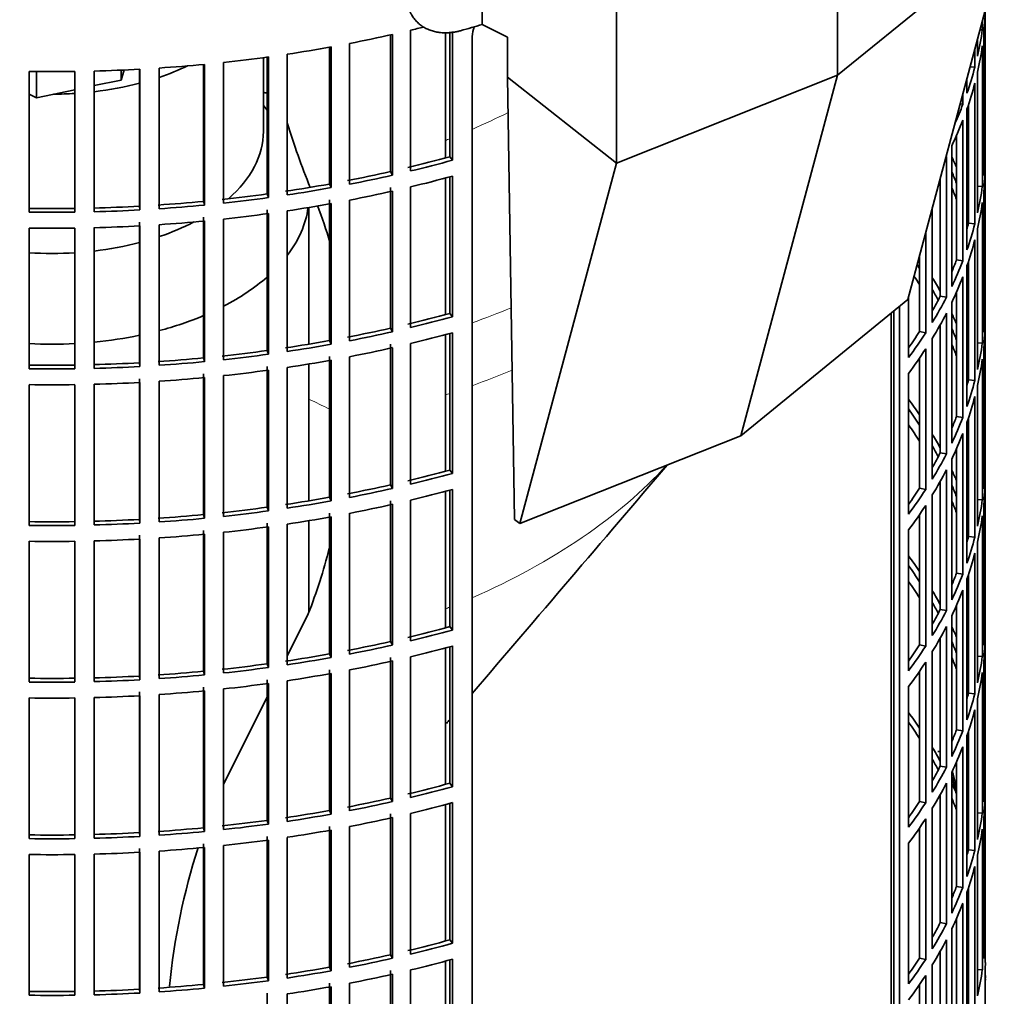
# Model space of a CAD drawing. Header units: millimetres. Extents: x 392 to 1266, y -2435 to 1911.
# Tile 6 of 24: x 1112 to 1263, y -2280 to -2129. Entities that reach past the tile are written whole.
import ezdxf

# ---------------------------------------------------------------- set-up
doc = ezdxf.new("R2010")
doc.units = ezdxf.units.MM
for name, color, linetype in [('M5X8_UNI7687', 7, 'Continuous'), ('VSI184-254_GIUNT', 7, 'Continuous'), ('VSI344-454_FILTR', 7, 'Continuous'), ('VSI344-454_SUPPO', 7, 'Continuous'), ('VSI344-454_TERMI', 7, 'Continuous')]:
    doc.layers.add(name, color=color, linetype=linetype)

# ---------------------------------------------------------------- blocks, each defined once
blk = doc.blocks.new('SE4')
at = {"layer": 'M5X8_UNI7687', "color": 7, "linetype": 'Continuous', "lineweight": 35}
blk.add_arc((1245.99, -2248.41), 10, 0.9618, 20.2466, dxfattribs=at)
for start_param, end_param in [(2.875662, 3.13351), (1.309438, 1.74625)]:
    blk.add_ellipse((1254.17, -2246.7), major_axis=(1.01, -4.83), ratio=0.279258, start_param=start_param, end_param=end_param, dxfattribs=at)
at = {"layer": 'VSI184-254_GIUNT', "color": 7, "linetype": 'Continuous', "lineweight": 35}
for p, q in [((1149.47, -2146.52), (1149.47, -2135.16)), ((1150.03, -2143.24), (1149.47, -2142.51)), ((1156.47, -2179.23), (1156.47, -2158.19)), ((1156.47, -2203.32), (1156.47, -2182.28)), ((1156.47, -2220.38), (1156.47, -2206.37))]:
    blk.add_line(p, q, dxfattribs=at)
for centre, major_axis, start_param, end_param in [((1116.97, -2122.02), (-32.5, 0), -4.180525, -4.017085), ((1116.97, -2122.02), (-32.5, 0), 1.772095, 1.997343), ((1116.97, -2122.02), (-32.5, 0), 1.577864, 1.67924), ((1116.97, -2146.52), (-32.5, 0), 2.557531, 3.141593), ((1116.97, -2156.42), (39.5, 0), 5.869049, 6.204321), ((1116.97, -2146.52), (-32.5, 0), -4.180525, -3.976979), ((1116.97, -2146.52), (-32.5, 0), 1.772095, 1.997343), ((1116.97, -2146.52), (-32.5, 0), 1.462353, 1.67924), ((1116.97, -2156.42), (39.5, 0), -0.839288, -0.579133), ((1116.97, -2156.42), (39.5, 0), -1.14036, -0.9396), ((1116.97, -2156.42), (39.5, 0), 4.877649, 5.059742), ((1116.97, -2156.42), (39.5, 0), 4.62322, 4.801558)]:
    blk.add_ellipse(centre, major_axis=major_axis, ratio=0.57735, start_param=start_param, end_param=end_param, dxfattribs=at)
at = {"layer": 'VSI344-454_FILTR', "color": 7, "linetype": 'Continuous', "lineweight": 35}
for p, q in [((1260.47, -2274.3), (1260.47, -2127.8)), ((1260.47, -2149.22), (1260.47, -2127.83)), ((1260.01, -2130.91), (1260.01, -2129.53)), ((1172.11, -2152.59), (1172.11, -2130.95)), ((1178.13, -2150.41), (1178.13, -2131.17)), ((1178.54, -2150.93), (1178.54, -2131.13)), ((1259.65, -2130.89), (1260.01, -2130.91)), ((1162.73, -2154.62), (1162.73, -2132.98)), ((1169, -2152.69), (1169, -2131.67)), ((1169.34, -2153.23), (1169.34, -2131.59)), ((1181.56, -2353.18), (1181.56, -2131.91)), ((1259.28, -2134.95), (1259.28, -2132.27)), ((1260.22, -2153.28), (1260.22, -2131.64)), ((1159.62, -2154.6), (1159.62, -2133.57)), ((1159.9, -2155.15), (1159.9, -2133.52)), ((1258.86, -2136.65), (1258.86, -2133.82)), ((1260.01, -2154.99), (1260.01, -2133.36)), ((1143.36, -2157.53), (1143.36, -2135.9)), ((1150.03, -2156.12), (1150.03, -2135.08)), ((1150.24, -2156.69), (1150.24, -2135.05)), ((1153.13, -2156.27), (1153.13, -2134.64)), ((1113.46, -2158.92), (1113.46, -2137.28)), ((1120.49, -2158.92), (1120.49, -2137.28)), ((1123.47, -2158.86), (1123.47, -2137.22)), ((1130.42, -2158), (1130.42, -2136.94)), ((1130.49, -2158.58), (1130.49, -2136.94)), ((1133.46, -2158.4), (1133.46, -2136.76)), ((1140.28, -2157.26), (1140.28, -2136.21)), ((1140.42, -2157.83), (1140.42, -2136.2)), ((1258.12, -2136.58), (1258.86, -2136.65)), ((1259.28, -2159.03), (1259.28, -2137.4)), ((1257.64, -2140.65), (1257.64, -2138.38)), ((1258.86, -2160.74), (1258.86, -2139.1)), ((1257.02, -2142.34), (1257.02, -2140.69)), ((1256.6, -2142.28), (1257.02, -2142.34)), ((1257.64, -2164.74), (1257.64, -2143.1)), ((1257.88, -2160.64), (1257.88, -2142.41)), ((1257.02, -2166.42), (1257.02, -2144.79)), ((1256.05, -2166.28), (1256.05, -2147.13)), ((1255.32, -2170.36), (1255.32, -2148.73)), ((1260.22, -2149.21), (1260.47, -2149.22)), ((1178.13, -2150.41), (1178.54, -2150.93)), ((1254.5, -2172.02), (1254.5, -2150.38)), ((1169, -2152.69), (1169.34, -2153.23)), ((1260.47, -2173.3), (1260.47, -2151.67)), ((1178.13, -2174.49), (1178.13, -2153.49)), ((1178.54, -2175.02), (1178.54, -2153.38)), ((1253.54, -2171.84), (1253.54, -2153.66)), ((1159.62, -2154.6), (1159.9, -2155.15)), ((1169, -2176.78), (1169, -2155.14)), ((1169.34, -2177.32), (1169.34, -2155.68)), ((1172.11, -2176.67), (1172.11, -2155.04)), ((1259.28, -2154.95), (1260.01, -2154.99)), ((1260.22, -2177.36), (1260.22, -2155.73)), ((1150.03, -2156.12), (1150.24, -2156.69)), ((1159.62, -2178.68), (1159.62, -2157.05)), ((1162.73, -2178.71), (1162.73, -2157.07)), ((1130.42, -2158), (1130.49, -2158.58)), ((1140.28, -2157.26), (1140.42, -2157.83)), ((1150.03, -2180.21), (1150.03, -2158.57)), ((1153.13, -2180.36), (1153.13, -2158.72)), ((1159.9, -2179.24), (1159.9, -2157.6)), ((1252.32, -2175.88), (1252.32, -2158.22)), ((1260.01, -2179.08), (1260.01, -2157.44)), ((1140.28, -2181.35), (1140.28, -2159.71)), ((1140.42, -2181.92), (1140.42, -2160.28)), ((1143.36, -2181.62), (1143.36, -2159.98)), ((1150.24, -2180.78), (1150.24, -2159.14)), ((1113.46, -2183.01), (1113.46, -2161.37)), ((1120.49, -2183.01), (1120.49, -2161.37)), ((1123.47, -2182.95), (1123.47, -2161.31)), ((1130.42, -2182.09), (1130.42, -2160.45)), ((1130.49, -2182.66), (1130.49, -2161.03)), ((1133.46, -2182.48), (1133.46, -2160.85)), ((1257.88, -2160.64), (1258.86, -2160.74)), ((1259.28, -2183.12), (1259.28, -2161.48)), ((1251.3, -2177.5), (1251.3, -2162.03)), ((1258.86, -2184.83), (1258.86, -2163.19)), ((1250.37, -2177.28), (1250.37, -2165.49)), ((1256.05, -2166.28), (1257.02, -2166.42)), ((1257.64, -2188.82), (1257.64, -2167.19)), ((1257.88, -2184.73), (1257.88, -2166.5)), ((1257.02, -2190.51), (1257.02, -2168.87)), ((1248.67, -2181.27), (1248.67, -2171.87)), ((1253.54, -2171.84), (1254.5, -2172.02)), ((1256.05, -2190.37), (1256.05, -2171.22)), ((1247.29, -2313.89), (1247.29, -2173.39)), ((1255.32, -2194.45), (1255.32, -2172.81)), ((1260.22, -2173.3), (1260.47, -2173.3)), ((1178.13, -2174.49), (1178.54, -2175.02)), ((1246.38, -2313.64), (1246.38, -2174.13)), ((1254.5, -2196.11), (1254.5, -2174.47)), ((1169, -2176.78), (1169.34, -2177.32)), ((1253.54, -2195.93), (1253.54, -2176.24)), ((1260.47, -2197.39), (1260.47, -2175.75)), ((1178.13, -2198.58), (1178.13, -2177.58)), ((1178.54, -2199.11), (1178.54, -2177.47)), ((1250.37, -2177.28), (1251.3, -2177.5)), ((1252.32, -2199.97), (1252.32, -2178.33)), ((1159.62, -2178.68), (1159.9, -2179.24)), ((1169, -2200.86), (1169, -2179.22)), ((1169.34, -2201.4), (1169.34, -2179.77)), ((1172.11, -2200.76), (1172.11, -2179.12)), ((1251.3, -2201.59), (1251.3, -2179.95)), ((1259.28, -2179.04), (1260.01, -2179.08)), ((1260.22, -2201.45), (1260.22, -2179.81)), ((1140.28, -2181.35), (1140.42, -2181.92)), ((1150.03, -2180.21), (1150.24, -2180.78)), ((1159.62, -2202.77), (1159.62, -2181.13)), ((1162.73, -2202.79), (1162.73, -2181.16)), ((1250.37, -2201.37), (1250.37, -2181.34)), ((1130.42, -2182.09), (1130.49, -2182.66)), ((1150.03, -2204.3), (1150.03, -2182.66)), ((1153.13, -2204.45), (1153.13, -2182.81)), ((1159.9, -2203.33), (1159.9, -2181.69)), ((1260.01, -2203.17), (1260.01, -2181.53)), ((1140.28, -2205.43), (1140.28, -2183.8)), ((1140.42, -2206.01), (1140.42, -2184.37)), ((1143.36, -2205.71), (1143.36, -2184.07)), ((1150.24, -2204.86), (1150.24, -2183.22)), ((1248.67, -2205.35), (1248.67, -2183.71)), ((1113.46, -2207.09), (1113.46, -2185.46)), ((1120.49, -2207.09), (1120.49, -2185.46)), ((1123.47, -2207.03), (1123.47, -2185.4)), ((1130.42, -2206.17), (1130.42, -2184.54)), ((1130.49, -2206.75), (1130.49, -2185.11)), ((1133.46, -2206.57), (1133.46, -2184.93)), ((1257.88, -2184.73), (1258.86, -2184.83)), ((1259.28, -2207.21), (1259.28, -2185.57)), ((1258.86, -2208.91), (1258.86, -2187.28)), ((1256.05, -2190.37), (1257.02, -2190.51)), ((1257.64, -2212.91), (1257.64, -2191.27)), ((1257.88, -2208.81), (1257.88, -2190.58)), ((1257.02, -2214.6), (1257.02, -2192.96)), ((1253.54, -2195.93), (1254.5, -2196.11)), ((1256.05, -2214.46), (1256.05, -2195.31)), ((1255.32, -2218.54), (1255.32, -2196.9)), ((1260.22, -2197.39), (1260.47, -2197.39)), ((1178.13, -2198.58), (1178.54, -2199.11)), ((1254.5, -2220.19), (1254.5, -2198.56)), ((1169, -2200.86), (1169.34, -2201.4)), ((1253.54, -2220.01), (1253.54, -2200.33)), ((1260.47, -2221.48), (1260.47, -2199.84)), ((1178.13, -2222.67), (1178.13, -2201.67)), ((1178.54, -2223.19), (1178.54, -2201.56)), ((1250.37, -2201.37), (1251.3, -2201.59)), ((1252.32, -2224.05), (1252.32, -2202.42)), ((1159.62, -2202.77), (1159.9, -2203.33)), ((1169, -2224.95), (1169, -2203.31)), ((1169.34, -2225.49), (1169.34, -2203.85)), ((1172.11, -2224.85), (1172.11, -2203.21)), ((1251.3, -2225.67), (1251.3, -2204.04)), ((1259.28, -2203.12), (1260.01, -2203.17)), ((1260.22, -2225.54), (1260.22, -2203.9)), ((1140.28, -2205.43), (1140.42, -2206.01)), ((1150.03, -2204.3), (1150.24, -2204.86)), ((1159.62, -2226.86), (1159.62, -2205.22)), ((1162.73, -2226.88), (1162.73, -2205.24)), ((1250.37, -2225.46), (1250.37, -2205.42)), ((1260.01, -2227.25), (1260.01, -2205.62)), ((1130.42, -2206.17), (1130.49, -2206.75)), ((1150.03, -2228.38), (1150.03, -2206.75)), ((1153.13, -2228.53), (1153.13, -2206.89)), ((1159.9, -2227.41), (1159.9, -2205.78)), ((1130.42, -2230.26), (1130.42, -2208.62)), ((1140.28, -2229.52), (1140.28, -2207.88)), ((1140.42, -2230.09), (1140.42, -2208.46)), ((1143.36, -2229.79), (1143.36, -2208.16)), ((1150.24, -2228.95), (1150.24, -2207.31)), ((1248.67, -2229.44), (1248.67, -2207.8)), ((1113.46, -2231.18), (1113.46, -2209.54)), ((1120.49, -2231.18), (1120.49, -2209.54)), ((1123.47, -2231.12), (1123.47, -2209.48)), ((1130.49, -2230.84), (1130.49, -2209.2)), ((1133.46, -2230.66), (1133.46, -2209.02)), ((1257.88, -2208.81), (1258.86, -2208.91)), ((1259.28, -2231.29), (1259.28, -2209.66)), ((1258.86, -2233), (1258.86, -2211.36)), ((1256.05, -2214.46), (1257.02, -2214.6)), ((1257.88, -2232.9), (1257.88, -2214.67)), ((1257.64, -2237), (1257.64, -2215.36)), ((1257.02, -2238.68), (1257.02, -2217.05)), ((1253.54, -2220.01), (1254.5, -2220.19)), ((1256.05, -2238.54), (1256.05, -2219.39)), ((1255.32, -2242.62), (1255.32, -2220.99)), ((1260.22, -2221.47), (1260.47, -2221.48)), ((1178.13, -2222.67), (1178.54, -2223.19)), ((1254.5, -2244.28), (1254.5, -2222.64)), ((1169, -2224.95), (1169.34, -2225.49)), ((1253.54, -2244.1), (1253.54, -2224.41)), ((1260.47, -2245.56), (1260.47, -2223.93)), ((1159.62, -2226.86), (1159.9, -2227.41)), ((1178.13, -2246.75), (1178.13, -2225.75)), ((1178.54, -2247.28), (1178.54, -2225.64)), ((1250.37, -2225.46), (1251.3, -2225.67)), ((1252.32, -2248.14), (1252.32, -2226.5)), ((1150.03, -2228.38), (1150.24, -2228.95)), ((1169, -2249.04), (1169, -2227.4)), ((1169.34, -2249.58), (1169.34, -2227.94)), ((1172.11, -2248.93), (1172.11, -2227.3)), ((1251.3, -2249.76), (1251.3, -2228.12)), ((1259.28, -2227.21), (1260.01, -2227.25)), ((1260.22, -2249.62), (1260.22, -2227.98)), ((1140.28, -2229.52), (1140.42, -2230.09)), ((1159.62, -2250.94), (1159.62, -2229.31)), ((1159.9, -2251.5), (1159.9, -2229.86)), ((1162.73, -2250.97), (1162.73, -2229.33)), ((1250.37, -2249.54), (1250.37, -2229.51)), ((1260.01, -2251.34), (1260.01, -2229.7)), ((1130.42, -2230.26), (1130.49, -2230.84)), ((1150.03, -2252.47), (1150.03, -2230.83)), ((1150.24, -2253.04), (1150.24, -2231.4)), ((1153.13, -2252.62), (1153.13, -2230.98)), ((1130.42, -2254.35), (1130.42, -2232.71)), ((1140.28, -2253.61), (1140.28, -2231.97)), ((1140.42, -2254.18), (1140.42, -2232.54)), ((1143.36, -2253.88), (1143.36, -2232.24)), ((1248.67, -2253.53), (1248.67, -2231.89)), ((1257.88, -2232.9), (1258.86, -2233)), ((1113.46, -2255.27), (1113.46, -2233.63)), ((1120.49, -2255.27), (1120.49, -2233.63)), ((1123.47, -2255.21), (1123.47, -2233.57)), ((1130.49, -2254.92), (1130.49, -2233.29)), ((1133.46, -2254.74), (1133.46, -2233.11)), ((1259.28, -2255.38), (1259.28, -2233.74)), ((1258.86, -2257.09), (1258.86, -2235.45)), ((1256.05, -2238.54), (1257.02, -2238.68)), ((1257.88, -2256.99), (1257.88, -2238.76)), ((1257.64, -2261.08), (1257.64, -2239.45)), ((1257.02, -2262.77), (1257.02, -2241.13)), ((1256.05, -2262.63), (1256.05, -2243.48)), ((1253.54, -2244.1), (1254.5, -2244.28)), ((1255.32, -2266.71), (1255.32, -2245.07)), ((1260.22, -2245.56), (1260.47, -2245.56)), ((1178.13, -2246.75), (1178.54, -2247.28)), ((1254.5, -2268.37), (1254.5, -2246.73)), ((1260.47, -2269.65), (1260.47, -2248.01)), ((1169, -2249.04), (1169.34, -2249.58)), ((1250.37, -2249.54), (1251.3, -2249.76)), ((1253.54, -2268.19), (1253.54, -2248.5)), ((1159.62, -2250.94), (1159.9, -2251.5)), ((1178.13, -2270.84), (1178.13, -2249.84)), ((1178.54, -2271.37), (1178.54, -2249.73)), ((1252.32, -2272.23), (1252.32, -2250.59)), ((1150.03, -2252.47), (1150.24, -2253.04)), ((1169, -2273.12), (1169, -2251.48)), ((1169.34, -2273.66), (1169.34, -2252.03)), ((1172.11, -2273.02), (1172.11, -2251.38)), ((1251.3, -2273.85), (1251.3, -2252.21)), ((1259.28, -2251.3), (1260.01, -2251.34)), ((1260.22, -2273.71), (1260.22, -2252.07)), ((1140.28, -2253.61), (1140.42, -2254.18)), ((1159.62, -2275.03), (1159.62, -2253.39)), ((1159.9, -2275.59), (1159.9, -2253.95)), ((1162.73, -2275.05), (1162.73, -2253.42)), ((1250.37, -2273.63), (1250.37, -2253.6)), ((1260.01, -2275.43), (1260.01, -2253.79)), ((1130.42, -2254.35), (1130.49, -2254.92)), ((1150.03, -2276.56), (1150.03, -2254.92)), ((1150.24, -2277.12), (1150.24, -2255.48)), ((1153.13, -2276.71), (1153.13, -2255.07)), ((1130.42, -2278.43), (1130.42, -2256.8)), ((1140.28, -2277.69), (1140.28, -2256.06)), ((1140.42, -2278.27), (1140.42, -2256.63)), ((1143.36, -2277.97), (1143.36, -2256.33)), ((1248.67, -2277.61), (1248.67, -2255.97)), ((1257.88, -2256.99), (1258.86, -2257.09)), ((1113.46, -2279.35), (1113.46, -2257.72)), ((1120.49, -2279.35), (1120.49, -2257.72)), ((1123.47, -2279.29), (1123.47, -2257.66)), ((1130.49, -2279.01), (1130.49, -2257.37)), ((1133.46, -2278.83), (1133.46, -2257.19)), ((1259.28, -2279.47), (1259.28, -2257.83)), ((1258.86, -2281.17), (1258.86, -2259.54)), ((1256.05, -2262.63), (1257.02, -2262.77)), ((1257.88, -2281.07), (1257.88, -2262.84)), ((1257.64, -2285.17), (1257.64, -2263.53)), ((1257.02, -2286.86), (1257.02, -2265.22)), ((1256.05, -2286.72), (1256.05, -2267.57)), ((1253.54, -2268.19), (1254.5, -2268.37)), ((1255.32, -2290.8), (1255.32, -2269.16)), ((1260.22, -2269.65), (1260.47, -2269.65)), ((1178.13, -2270.84), (1178.54, -2271.37)), ((1254.5, -2292.45), (1254.5, -2270.82)), ((1169, -2273.12), (1169.34, -2273.66)), ((1178.54, -2295.45), (1178.54, -2273.82)), ((1250.37, -2273.63), (1251.3, -2273.85)), ((1253.54, -2292.27), (1253.54, -2272.59)), ((1159.62, -2275.03), (1159.9, -2275.59)), ((1178.13, -2294.93), (1178.13, -2273.93)), ((1252.32, -2296.31), (1252.32, -2274.68)), ((1150.03, -2276.56), (1150.24, -2277.12)), ((1169, -2297.21), (1169, -2275.57)), ((1169.34, -2297.75), (1169.34, -2276.11)), ((1172.11, -2297.11), (1172.11, -2275.47)), ((1251.3, -2297.93), (1251.3, -2276.3)), ((1259.28, -2275.38), (1260.01, -2275.43)), ((1260.47, -2281.65), (1260.47, -2276.75)), ((1140.28, -2277.69), (1140.42, -2278.27)), ((1159.62, -2299.12), (1159.62, -2277.48)), ((1159.9, -2299.67), (1159.9, -2278.04)), ((1162.73, -2299.14), (1162.73, -2277.5)), ((1250.37, -2297.72), (1250.37, -2277.68)), ((1130.42, -2278.43), (1130.49, -2279.01)), ((1150.03, -2300.64), (1150.03, -2279.01)), ((1153.13, -2300.79), (1153.13, -2279.15))]:
    blk.add_line(p, q, dxfattribs=at)
for centre, radius, start, end in [((1187.84, -2132.52), 6.31, 160.7591, 174.5077), ((1116.97, -1888.81), 248.5, 269.189, 270.811), ((1116.97, -1911.6), 246.77, 269.1833, 270.8167), ((1116.97, -1910.45), 248.5, 269.189, 270.811), ((1116.97, -1912.9), 248.5, 269.189, 270.811), ((1116.97, -1935.69), 246.77, 269.1833, 270.8167), ((1116.97, -1934.53), 248.5, 269.189, 270.811), ((1116.97, -1936.98), 248.5, 269.189, 270.811), ((1116.97, -1959.77), 246.77, 269.1833, 270.8167), ((1116.97, -1958.62), 248.5, 269.189, 270.811), ((1116.97, -1961.07), 248.5, 269.189, 270.811), ((1116.97, -1983.86), 246.77, 269.1833, 270.8167), ((1116.97, -1982.71), 248.5, 269.189, 270.811), ((1116.97, -1985.16), 248.5, 269.189, 270.811), ((1116.97, -2007.95), 246.77, 269.1833, 270.8167), ((1116.97, -2006.79), 248.5, 269.189, 270.811), ((1116.97, -2009.24), 248.5, 269.189, 270.811), ((1309.23, -2275.71), 48.77, 178.3445, 181.5446), ((1309.23, -2275.34), 48.77, 180.2166, 181.6555), ((1116.97, -2032.03), 246.77, 269.1833, 270.8167), ((1116.97, -2030.88), 248.5, 269.189, 270.811)]:
    blk.add_arc(centre, radius, start, end, dxfattribs=at)
for centre, major_axis, start_param, end_param in [((1116.97, -2041.6), (143.5, 0), 2.974441, 5.121235), ((1116.97, -2126.72), (143.5, 0), 6.223771, 6.269479), ((1116.97, -2054.46), (143.5, 0), -1.176432, -1.161145), ((1116.97, -2124.27), (143.5, 0), -0.129227, -0.080212), ((1116.97, -2054.46), (143.5, 0), -1.246245, -1.197216), ((1116.97, -2054.46), (143.5, 0), -1.316058, -1.267029), ((1116.97, -2126.72), (143.5, 0), -0.129227, -0.080212), ((1116.97, -2054.46), (143.5, 0), -1.385871, -1.336842), ((1116.97, -2054.46), (143.5, 0), 4.757688, 4.806717), ((1116.97, -2054.46), (143.5, 0), -1.455685, -1.406655), ((1116.97, -2124.27), (143.5, 0), -0.199041, -0.150025), ((1116.97, -2220.62), (142.5, 0), 1.33667, 1.340701), ((1116.97, -2126.72), (143.5, 0), -0.199041, -0.150025), ((1116.97, -2124.27), (143.5, 0), -0.255831, -0.219838), ((1116.97, -2126.72), (143.5, 0), -0.268854, -0.219838), ((1116.97, -2148.36), (143.5, 0), 6.223771, 6.272786), ((1116.97, -2076.1), (142.5, 0), -1.176604, -1.127231), ((1116.97, -2076.1), (143.5, 0), -1.176432, -1.127403), ((1116.97, -2126.72), (143.5, 0), -0.293261, -0.289652), ((1116.97, -2172.44), (143.5, 0), 0.248961, 0.268854), ((1116.97, -2076.1), (142.5, 0), -1.246417, -1.197044), ((1116.97, -2150.81), (143.5, 0), 6.223771, 6.272786), ((1116.97, -2076.1), (143.5, 0), -1.246245, -1.197216), ((1116.97, -2078.55), (143.5, 0), -1.176432, -1.127403), ((1116.97, -2172.44), (142.5, 0), 0.219666, 0.24208), ((1116.97, -2076.1), (142.5, 0), -1.31623, -1.266857), ((1116.97, -2076.1), (143.5, 0), -1.316058, -1.267029), ((1116.97, -2078.55), (143.5, 0), -1.246245, -1.197216), ((1116.97, -2174.89), (142.5, 0), 0.219666, 0.24208), ((1116.97, -2148.36), (143.5, 0), -0.129227, -0.080212), ((1116.97, -2076.1), (142.5, 0), -1.386044, -1.33667), ((1116.97, -2076.1), (143.5, 0), -1.385871, -1.336842), ((1116.97, -2172.44), (143.5, 0), 0.190538, 0.199041), ((1116.97, -2076.1), (142.5, 0), 4.757515, 4.806889), ((1116.97, -2076.1), (143.5, 0), 4.757688, 4.806717), ((1116.97, -2076.1), (142.5, 0), -1.455857, -1.406483), ((1116.97, -2076.1), (143.5, 0), -1.455685, -1.406655), ((1116.97, -2078.55), (143.5, 0), -1.316058, -1.267029), ((1116.97, -2150.81), (143.5, 0), -0.129227, -0.080212), ((1116.97, -2078.55), (143.5, 0), -1.455685, -1.406655), ((1116.97, -2078.55), (143.5, 0), -1.385871, -1.336842), ((1116.97, -2172.44), (142.5, 0), 0.149853, 0.160574), ((1116.97, -2078.55), (143.5, 0), 4.757688, 4.806717), ((1116.97, -2148.36), (142.5, 0), -0.161977, -0.149853), ((1116.97, -2148.36), (143.5, 0), -0.199041, -0.150025), ((1116.97, -2150.81), (143.5, 0), -0.199041, -0.150025), ((1116.97, -2148.36), (142.5, 0), -0.24208, -0.219666), ((1116.97, -2196.53), (142.5, 0), 0.359293, 0.367215), ((1116.97, -2148.36), (143.5, 0), -0.268854, -0.219838), ((1116.97, -2198.98), (142.5, 0), 0.359293, 0.376293), ((1116.97, -2196.53), (143.5, 0), 0.312025, 0.338667), ((1116.97, -2150.81), (143.5, 0), -0.268854, -0.219838), ((1116.97, -2196.53), (142.5, 0), 0.297119, 0.318145), ((1116.97, -2148.36), (142.5, 0), -0.318145, -0.28948), ((1116.97, -2148.36), (143.5, 0), -0.338667, -0.289652), ((1116.97, -2172.44), (143.5, 0), 6.223771, 6.272786), ((1116.97, -2100.18), (142.5, 0), -1.176604, -1.127231), ((1116.97, -2100.18), (143.5, 0), -1.176432, -1.127403), ((1116.97, -2150.81), (143.5, 0), -0.338667, -0.289652), ((1116.97, -2196.53), (143.5, 0), 0.248961, 0.268854), ((1116.97, -2100.18), (142.5, 0), -1.246417, -1.197044), ((1116.97, -2196.53), (142.5, 0), 0.219666, 0.24208), ((1116.97, -2174.89), (143.5, 0), 6.223771, 6.272786), ((1116.97, -2100.18), (143.5, 0), -1.246245, -1.197216), ((1116.97, -2102.63), (143.5, 0), -1.176432, -1.127403), ((1116.97, -2148.36), (142.5, 0), -0.39195, -0.359293), ((1116.97, -2148.36), (143.5, 0), -0.40848, -0.359465), ((1116.97, -2100.18), (142.5, 0), -1.31623, -1.266857), ((1116.97, -2100.18), (143.5, 0), -1.316058, -1.267029), ((1116.97, -2102.63), (143.5, 0), -1.246245, -1.197216), ((1116.97, -2150.81), (143.5, 0), -0.40848, -0.359465), ((1116.97, -2198.98), (142.5, 0), 0.219666, 0.24208), ((1116.97, -2172.44), (143.5, 0), -0.129227, -0.080212), ((1116.97, -2100.18), (142.5, 0), -1.455857, -1.406483), ((1116.97, -2100.18), (142.5, 0), -1.386044, -1.33667), ((1116.97, -2100.18), (143.5, 0), -1.385871, -1.336842), ((1116.97, -2196.53), (143.5, 0), 0.190538, 0.199041), ((1116.97, -2100.18), (142.5, 0), 4.757515, 4.806889), ((1116.97, -2100.18), (143.5, 0), 4.757688, 4.806717), ((1116.97, -2100.18), (143.5, 0), -1.455685, -1.406655), ((1116.97, -2102.63), (143.5, 0), -1.316058, -1.267029), ((1116.97, -2174.89), (143.5, 0), -0.129227, -0.080212), ((1116.97, -2102.63), (143.5, 0), -1.455685, -1.406655), ((1116.97, -2102.63), (143.5, 0), -1.385871, -1.336842), ((1116.97, -2196.53), (142.5, 0), 0.149853, 0.160574), ((1116.97, -2102.63), (143.5, 0), 4.757688, 4.806717), ((1116.97, -2172.44), (142.5, 0), -0.161977, -0.149853), ((1116.97, -2172.44), (143.5, 0), -0.199041, -0.150025), ((1116.97, -2174.89), (143.5, 0), -0.199041, -0.150025), ((1116.97, -2220.62), (143.5, 0), 0.37741, 0.40848), ((1116.97, -2220.62), (142.5, 0), 0.359293, 0.39195), ((1116.97, -2172.44), (142.5, 0), -0.24208, -0.219666), ((1116.97, -2172.44), (143.5, 0), -0.268854, -0.219838), ((1116.97, -2223.07), (142.5, 0), 0.359293, 0.39195), ((1116.97, -2220.62), (143.5, 0), 0.312025, 0.338667), ((1116.97, -2174.89), (143.5, 0), -0.268854, -0.219838), ((1116.97, -2220.62), (142.5, 0), 0.297119, 0.318145), ((1116.97, -2172.44), (142.5, 0), -0.318145, -0.28948), ((1116.97, -2172.44), (143.5, 0), -0.338667, -0.289652), ((1116.97, -2196.53), (143.5, 0), 6.223771, 6.272786), ((1116.97, -2124.27), (142.5, 0), -1.176604, -1.127231), ((1116.97, -2124.27), (143.5, 0), -1.176432, -1.127403), ((1116.97, -2174.89), (143.5, 0), -0.338667, -0.289652), ((1116.97, -2220.62), (143.5, 0), 0.248961, 0.268854), ((1116.97, -2124.27), (142.5, 0), -1.246417, -1.197044), ((1116.97, -2220.62), (142.5, 0), 0.219666, 0.24208), ((1116.97, -2198.98), (143.5, 0), 6.223771, 6.272786), ((1116.97, -2124.27), (143.5, 0), -1.246245, -1.197216), ((1116.97, -2126.72), (143.5, 0), -1.176432, -1.127403), ((1116.97, -2172.44), (142.5, 0), -0.39195, -0.359293), ((1116.97, -2172.44), (143.5, 0), -0.40848, -0.359465), ((1116.97, -2124.27), (142.5, 0), -1.31623, -1.266857), ((1116.97, -2124.27), (143.5, 0), -1.316058, -1.267029), ((1116.97, -2126.72), (143.5, 0), -1.246245, -1.197216), ((1116.97, -2174.89), (143.5, 0), -0.40848, -0.359465), ((1116.97, -2223.07), (142.5, 0), 0.219666, 0.24208), ((1116.97, -2196.53), (143.5, 0), -0.129227, -0.080212), ((1116.97, -2124.27), (142.5, 0), -1.455857, -1.406483), ((1116.97, -2124.27), (142.5, 0), -1.386044, -1.33667), ((1116.97, -2124.27), (143.5, 0), -1.385871, -1.336842), ((1116.97, -2220.62), (143.5, 0), 0.190538, 0.199041), ((1116.97, -2198.98), (143.5, 0), -0.129227, -0.080212), ((1116.97, -2124.27), (142.5, 0), 4.757515, 4.806889), ((1116.97, -2124.27), (143.5, 0), 4.757688, 4.806717), ((1116.97, -2124.27), (143.5, 0), -1.455685, -1.406655), ((1116.97, -2126.72), (143.5, 0), -1.316058, -1.267029), ((1116.97, -2126.72), (143.5, 0), -1.455685, -1.406655), ((1116.97, -2126.72), (143.5, 0), -1.385871, -1.336842), ((1116.97, -2220.62), (142.5, 0), 0.149853, 0.160574), ((1116.97, -2126.72), (143.5, 0), 4.757688, 4.806717), ((1116.97, -2196.53), (142.5, 0), -0.161977, -0.149853), ((1116.97, -2196.53), (143.5, 0), -0.199041, -0.150025), ((1116.97, -2198.98), (143.5, 0), -0.199041, -0.150025), ((1116.97, -2244.7), (143.5, 0), 0.37741, 0.40848), ((1116.97, -2244.7), (142.5, 0), 0.359293, 0.39195), ((1116.97, -2196.53), (142.5, 0), -0.24208, -0.219666), ((1116.97, -2196.53), (143.5, 0), -0.268854, -0.219838), ((1116.97, -2247.15), (142.5, 0), 0.359293, 0.39195), ((1116.97, -2244.7), (143.5, 0), 0.312025, 0.338667), ((1116.97, -2198.98), (143.5, 0), -0.268854, -0.219838), ((1116.97, -2244.7), (142.5, 0), 0.297119, 0.318145), ((1116.97, -2196.53), (142.5, 0), -0.318145, -0.28948), ((1116.97, -2196.53), (143.5, 0), -0.338667, -0.289652), ((1116.97, -2220.62), (143.5, 0), 6.223771, 6.272786), ((1116.97, -2148.36), (142.5, 0), -1.176604, -1.127231), ((1116.97, -2148.36), (143.5, 0), -1.176432, -1.127403), ((1116.97, -2198.98), (143.5, 0), -0.338667, -0.289652), ((1116.97, -2244.7), (143.5, 0), 0.248961, 0.268854), ((1116.97, -2148.36), (142.5, 0), -1.246417, -1.197044), ((1116.97, -2244.7), (142.5, 0), 0.219666, 0.24208), ((1116.97, -2223.07), (143.5, 0), 6.223771, 6.272786), ((1116.97, -2148.36), (142.5, 0), -1.31623, -1.266857), ((1116.97, -2148.36), (143.5, 0), -1.246245, -1.197216), ((1116.97, -2150.81), (143.5, 0), -1.176432, -1.127403), ((1116.97, -2196.53), (142.5, 0), -0.39195, -0.359293), ((1116.97, -2196.53), (143.5, 0), -0.40848, -0.359465), ((1116.97, -2148.36), (142.5, 0), -1.386044, -1.33667), ((1116.97, -2148.36), (143.5, 0), -1.316058, -1.267029), ((1116.97, -2150.81), (143.5, 0), -1.246245, -1.197216), ((1116.97, -2198.98), (143.5, 0), -0.40848, -0.359465), ((1116.97, -2247.15), (142.5, 0), 0.219666, 0.24208), ((1116.97, -2244.7), (143.5, 0), 0.190538, 0.199041), ((1116.97, -2220.62), (143.5, 0), -0.129227, -0.080212), ((1116.97, -2148.36), (142.5, 0), -1.455857, -1.406483), ((1116.97, -2148.36), (143.5, 0), -1.385871, -1.336842), ((1116.97, -2150.81), (143.5, 0), -1.316058, -1.267029), ((1116.97, -2223.07), (143.5, 0), -0.129227, -0.080212), ((1116.97, -2148.36), (142.5, 0), 4.757515, 4.806889), ((1116.97, -2148.36), (143.5, 0), 4.757688, 4.806717), ((1116.97, -2148.36), (143.5, 0), -1.455685, -1.406655), ((1116.97, -2150.81), (143.5, 0), -1.385871, -1.336842), ((1116.97, -2150.81), (143.5, 0), -1.455685, -1.406655), ((1116.97, -2220.62), (142.5, 0), -0.161977, -0.149853), ((1116.97, -2244.7), (142.5, 0), 0.149853, 0.160574), ((1116.97, -2150.81), (143.5, 0), 4.757688, 4.806717), ((1116.97, -2220.62), (143.5, 0), -0.199041, -0.150025), ((1116.97, -2268.79), (143.5, 0), 0.37741, 0.40848), ((1116.97, -2223.07), (143.5, 0), -0.199041, -0.150025), ((1116.97, -2268.79), (142.5, 0), 0.359293, 0.39195), ((1116.97, -2220.62), (142.5, 0), -0.24208, -0.219666), ((1116.97, -2220.62), (143.5, 0), -0.268854, -0.219838), ((1116.97, -2268.79), (143.5, 0), 0.312025, 0.338667), ((1116.97, -2223.07), (143.5, 0), -0.268854, -0.219838), ((1116.97, -2268.79), (142.5, 0), 0.297119, 0.318145), ((1116.97, -2220.62), (142.5, 0), -0.318145, -0.28948), ((1116.97, -2220.62), (143.5, 0), -0.338667, -0.289652), ((1116.97, -2244.7), (143.5, 0), 6.223771, 6.272786), ((1116.97, -2172.44), (142.5, 0), -1.176604, -1.127231), ((1116.97, -2172.44), (143.5, 0), -1.176432, -1.127403), ((1116.97, -2223.07), (143.5, 0), -0.338667, -0.289652), ((1116.97, -2268.79), (143.5, 0), 0.248961, 0.268854), ((1116.97, -2247.15), (143.5, 0), 6.223771, 6.272786), ((1116.97, -2172.44), (142.5, 0), -1.246417, -1.197044), ((1116.97, -2172.44), (143.5, 0), -1.246245, -1.197216), ((1116.97, -2220.62), (142.5, 0), -0.39195, -0.359293), ((1116.97, -2268.79), (142.5, 0), 0.219666, 0.24208), ((1116.97, -2172.44), (142.5, 0), -1.31623, -1.266857), ((1116.97, -2174.89), (143.5, 0), -1.176432, -1.127403), ((1116.97, -2220.62), (143.5, 0), -0.40848, -0.359465), ((1116.97, -2172.44), (142.5, 0), -1.386044, -1.33667), ((1116.97, -2172.44), (143.5, 0), -1.316058, -1.267029), ((1116.97, -2174.89), (143.5, 0), -1.246245, -1.197216), ((1116.97, -2223.07), (143.5, 0), -0.40848, -0.359465), ((1116.97, -2268.79), (143.5, 0), 0.190538, 0.199041), ((1116.97, -2244.7), (143.5, 0), -0.129227, -0.080212), ((1116.97, -2172.44), (142.5, 0), -1.455857, -1.406483), ((1116.97, -2172.44), (143.5, 0), -1.385871, -1.336842), ((1116.97, -2174.89), (143.5, 0), -1.316058, -1.267029), ((1116.97, -2247.15), (143.5, 0), -0.129227, -0.080212), ((1116.97, -2172.44), (142.5, 0), 4.757515, 4.806889), ((1116.97, -2172.44), (143.5, 0), 4.757688, 4.806717), ((1116.97, -2172.44), (143.5, 0), -1.455685, -1.406655), ((1116.97, -2174.89), (143.5, 0), -1.385871, -1.336842), ((1116.97, -2268.79), (142.5, 0), 0.149853, 0.160574), ((1116.97, -2174.89), (143.5, 0), -1.455685, -1.406655), ((1116.97, -2244.7), (142.5, 0), -0.160574, -0.149853), ((1116.97, -2244.7), (143.5, 0), -0.199041, -0.150025), ((1116.97, -2174.89), (143.5, 0), 4.757688, 4.806717), ((1116.97, -2247.15), (143.5, 0), -0.199041, -0.150025), ((1116.97, -2244.7), (142.5, 0), -0.24208, -0.219666), ((1116.97, -2244.7), (143.5, 0), -0.268854, -0.219838), ((1116.97, -2247.15), (143.5, 0), -0.268854, -0.219838), ((1116.97, -2244.7), (142.5, 0), -0.318145, -0.28948), ((1116.97, -2244.7), (143.5, 0), -0.338667, -0.289652), ((1116.97, -2268.79), (143.5, 0), 6.223771, 6.272786), ((1116.97, -2196.53), (142.5, 0), -1.176604, -1.127231), ((1116.97, -2196.53), (143.5, 0), -1.176432, -1.127403), ((1116.97, -2247.15), (143.5, 0), -0.338667, -0.289652), ((1116.97, -2196.53), (142.5, 0), -1.246417, -1.197044), ((1116.97, -2196.53), (143.5, 0), -1.246245, -1.197216), ((1116.97, -2198.98), (143.5, 0), -1.176432, -1.127403), ((1116.97, -2244.7), (142.5, 0), -0.39195, -0.359293), ((1116.97, -2196.53), (142.5, 0), -1.31623, -1.266857), ((1116.97, -2244.7), (143.5, 0), -0.40848, -0.359465), ((1116.97, -2196.53), (142.5, 0), -1.386044, -1.33667), ((1116.97, -2196.53), (143.5, 0), -1.316058, -1.267029), ((1116.97, -2198.98), (143.5, 0), -1.246245, -1.197216), ((1116.97, -2247.15), (143.5, 0), -0.40848, -0.359465), ((1116.97, -2268.79), (143.5, 0), -0.129227, -0.080212), ((1116.97, -2196.53), (142.5, 0), -1.455857, -1.406483), ((1116.97, -2196.53), (143.5, 0), -1.455685, -1.406655), ((1116.97, -2196.53), (143.5, 0), -1.385871, -1.336842), ((1116.97, -2198.98), (143.5, 0), -1.316058, -1.267029), ((1116.97, -2196.53), (142.5, 0), 4.757515, 4.806889), ((1116.97, -2196.53), (143.5, 0), 4.757688, 4.806717)]:
    blk.add_ellipse(centre, major_axis=major_axis, ratio=0.57735, start_param=start_param, end_param=end_param, dxfattribs=at)
at = {"layer": 'VSI344-454_SUPPO', "color": 7, "linetype": 'Continuous', "lineweight": 35}
for p, q in [((1177.45, -2150.59), (1177.45, -2131.23)), ((1114.57, -2141.34), (1114.57, -2137.3)), ((1127.59, -2138.61), (1128.06, -2137.06)), ((1127.59, -2138.61), (1127.59, -2137.08)), ((1123.47, -2139.47), (1127.59, -2138.61)), ((1114.57, -2141.34), (1120.49, -2140.1)), ((1113.46, -2140.8), (1114.57, -2141.34)), ((1177.45, -2174.68), (1177.45, -2153.68)), ((1246, -2317.79), (1246, -2174.44)), ((1177.45, -2198.76), (1177.45, -2177.76)), ((1177.45, -2222.85), (1177.45, -2201.85)), ((1153.13, -2227.2), (1156.36, -2220.68)), ((1177.45, -2246.94), (1177.45, -2225.94)), ((1143.36, -2246.95), (1150.03, -2233.46)), ((1177.45, -2271.02), (1177.45, -2250.02)), ((1177.45, -2295.11), (1177.45, -2274.11))]:
    blk.add_line(p, q, dxfattribs=at)
for centre, radius, start, end in [((1295.4, -2099.98), 149.3, 197.6267, 201.6804), ((1103.46, -2179.31), 58.39, 15.643, 21.5141), ((-25908.56, 20927.12), 35640.76, 319.471992, 319.546267), ((1082.87, -2191.55), 79.06, 338.3769, 346.0427), ((-25908.56, 20927.12), 35640.76, 319.462198, 319.463498), ((1237.13, -2288.01), 102.6, 162.2028, 174.3857)]:
    blk.add_arc(centre, radius, start, end, dxfattribs=at)
at = {"layer": 'VSI344-454_SUPPO', "color": 4, "linetype": 'Continuous', "lineweight": 9}
for centre, major_axis, start_param, end_param in [((1116.97, -2096.95), (106.99, 0), -0.922642, -0.855927), ((1116.97, -2096.95), (106.99, 0), -0.96998, -0.962313), ((1116.97, -2116.19), (122, 0), -1.012881, -0.953776), ((1116.97, -2125.86), (122, 0), -1.012881, -0.952299), ((1116.97, -2125.86), (122, 0), -1.052104, -1.045723), ((1116.97, -2216.42), (63.54, 0), 0.834953, 0.899918), ((1116.97, -2169.13), (106.8, 0), 5.361828, 5.798996), ((1116.97, -2169.13), (106.8, 0), -0.968818, -0.961131)]:
    blk.add_ellipse(centre, major_axis=major_axis, ratio=0.57735, start_param=start_param, end_param=end_param, dxfattribs=at)
at = {"layer": 'VSI344-454_SUPPO', "color": 7, "linetype": 'Continuous', "lineweight": 35}
blk.add_ellipse((1116.97, -2269.4), major_axis=(-142.5, 0), ratio=0.57735, start_param=3.292267, end_param=3.302166, dxfattribs=at)
at = {"layer": 'VSI344-454_TERMI', "color": 7, "linetype": 'Continuous', "lineweight": 35}
for p, q in [((1237.75, -2137.87), (1237.75, -2109.29)), ((1237.75, -2137.87), (1263.39, -2116.93)), ((1263.39, -2116.93), (1248.53, -2172.37)), ((1183.1, -2130.07), (1183.1, -2125.35)), ((1203.74, -2151.37), (1203.74, -2124.09)), ((1183.1, -2130.07), (1187.02, -2132.03)), ((1187.02, -2138.15), (1187.02, -2132.03)), ((1187.02, -2138.15), (1203.74, -2151.37)), ((1188.06, -2206.17), (1187.02, -2138.15)), ((1203.74, -2151.37), (1237.75, -2137.87)), ((1237.75, -2137.87), (1222.9, -2193.31)), ((1203.74, -2151.37), (1188.88, -2206.81)), ((1248.53, -2172.37), (1222.9, -2193.31)), ((1222.9, -2193.31), (1188.88, -2206.81)), ((1188.88, -2206.81), (1188.06, -2206.17))]:
    blk.add_line(p, q, dxfattribs=at)
blk.add_ellipse((1116.97, -2055.89), major_axis=(144.5, 0), ratio=0.57735, start_param=-1.121039, end_param=-1.095444, dxfattribs=at)
blk.add_open_spline([(1171.57, -2125.78), (1171.57, -2125.86), (1171.57, -2126.02), (1171.58, -2126.26), (1171.61, -2126.5), (1171.64, -2126.73), (1171.68, -2126.96), (1171.73, -2127.18), (1171.78, -2127.4), (1171.85, -2127.62), (1171.93, -2127.84), (1172.01, -2128.05), (1172.1, -2128.25), (1172.27, -2128.59), (1172.54, -2129.03), (1172.97, -2129.55), (1173.45, -2130.01), (1174, -2130.41), (1174.61, -2130.75), (1175.27, -2131.01), (1175.96, -2131.2), (1176.61, -2131.3), (1177.19, -2131.35), (1177.7, -2131.35), (1178.22, -2131.32), (1178.74, -2131.25), (1179.26, -2131.16), (1179.62, -2131.06), (1179.79, -2131.02)], degree=3, knots=[0, 0, 0, 0, 0.021051, 0.042001, 0.062873, 0.08369, 0.104474, 0.125249, 0.146036, 0.166859, 0.18774, 0.208703, 0.229768, 0.250959, 0.313199, 0.375603, 0.438616, 0.501374, 0.564129, 0.627102, 0.689223, 0.75131, 0.793093, 0.834507, 0.875728, 0.916932, 0.958298, 1, 1, 1, 1], dxfattribs=at)

msp = doc.modelspace()

# ---------------------------------------------------------------- block references
msp.add_blockref('SE4', (0, 0))

doc.saveas('drawing.dxf')
